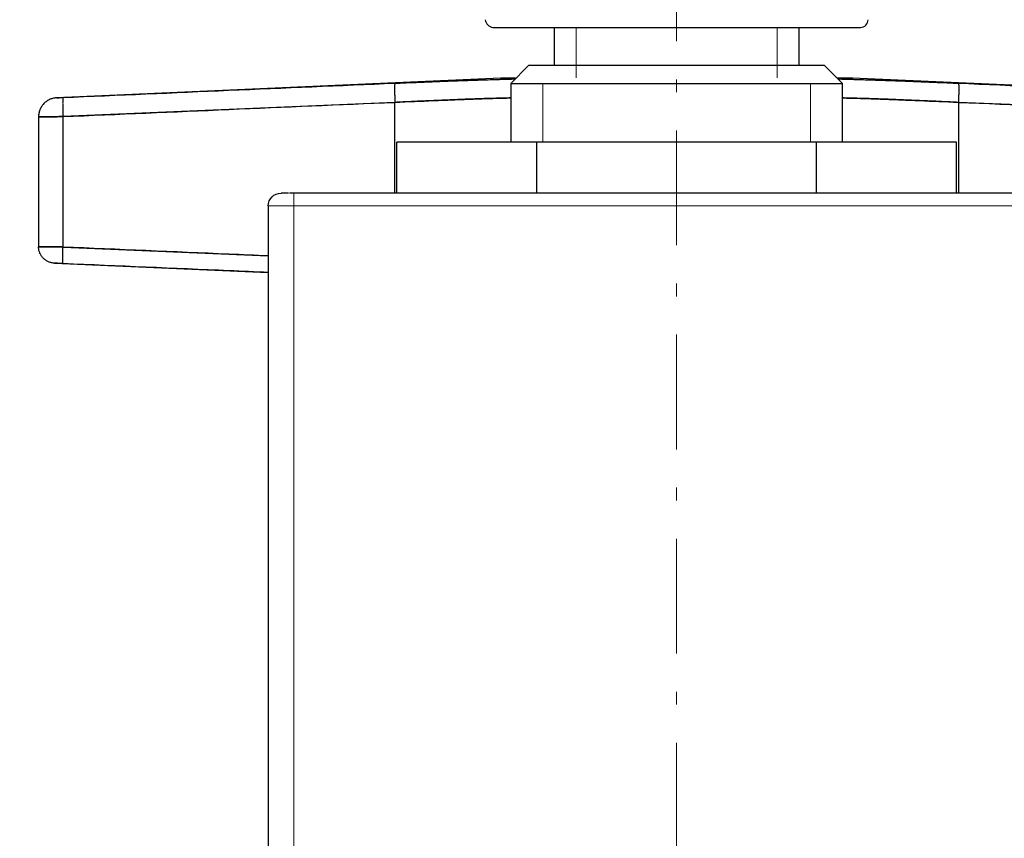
# Model space of a CAD drawing. Header units: millimetres. Extents: x 18 to 610, y -123 to 280.
# Tile 48 of 81: x 124 to 162, y 218 to 250. Entities that reach past the tile are written whole.
import ezdxf

# ---------------------------------------------------------------- set-up
doc = ezdxf.new("R2010")
doc.units = ezdxf.units.MM
doc.linetypes.add('CENTER', pattern=[8, 4.5, -1.5, 0.5, -1.5])
doc.linetypes.add('SOLID', pattern=[0])
doc.styles.add('Arial', font='Arial.ttf', dxfattribs={"height": 7})
doc.dimstyles.get("Standard").update_dxf_attribs({"dimtxt": 5, "dimasz": 5, "dimexe": 0.18, "dimexo": 0.0625, "dimgap": 0.09, "dimtad": 0, "dimtih": 1, "dimtoh": 1, "dimdec": 4, "dimzin": 0, "dimdsep": 46, "dimtxsty": 'Arial', "dimcen": 0.09, "dimadec": 0, "dimazin": 0, "dimtfac": 1, "dimtdec": 4, "dimtofl": 0, "dimtmove": 0, "dimatfit": 3, "dimfxl": 0, "dimtolj": 1, "dimtzin": 0, "dimarcsym": 0})

# ---------------------------------------------------------------- blocks, each defined once
blk = doc.blocks.new('*D12')
at = {"color": 0, "lineweight": -2}
for p, q in [((149.453, 262.572), (246.126, 262.572)), ((244.166, 139.972), (244.166, 255.572)), ((196.253, 132.972), (246.126, 132.972))]:
    blk.add_line(p, q, dxfattribs=at)
at = {"color": 0}
for points in [[(245.333, 255.572), (243, 255.572), (244.166, 262.572)], [(243, 139.972), (245.333, 139.972), (244.166, 132.972)]]:
    blk.add_solid(points, dxfattribs=at)
at = {"layer": 'Defpoints', "color": 0}
for p in [(149.453, 262.572), (244.166, 262.572), (196.253, 132.972)]:
    blk.add_point(p, dxfattribs=at)
at = {"color": 0, "lineweight": 9, "insert": (237.093, 189.156), "char_height": 7, "attachment_point": 5, "rotation": 90, "style": 'Arial'}
blk.add_mtext('\\A1;129.6', dxfattribs=at)
blk = doc.blocks.new('BlockOfViews_6')
at = {"linetype": 'SOLID', "lineweight": 30}
for p, q in [((144.653, 249.372, 52), (144.653, 247.872, 52)), ((154.253, 247.872, 52), (154.253, 249.372, 52)), ((143.653, 247.872, 52), (142.953, 247.172, 52)), ((155.95, 247.172, 52.215), (155.25, 247.872, 52.192)), ((142.564, 247.373, 0.374), (125.171, 246.612, 1.545)), ((173.736, 246.612, 1.545), (156.343, 247.373, 0.374)), ((142.953, 247.172, 52), (142.953, 244.872, 52)), ((155.95, 244.872, 52.216), (155.95, 247.172, 52.215)), ((125.169, 246.611, 1.52), (125.171, 246.612, 1.545)), ((138.414, 246.432, 3.11), (125.41, 245.872, 2.542)), ((138.414, 242.872, 3.11), (138.414, 246.432, 3.11)), ((173.497, 245.872, 2.542), (160.493, 246.432, 3.11)), ((160.493, 246.432, 3.11), (160.493, 242.872, 3.11)), ((124.453, 245.863, 1.543), (124.453, 240.774, 1.543)), ((125.41, 240.761, 2.542), (125.41, 245.872, 2.542)), ((138.484, 242.872, 52), (138.484, 244.872, 52)), ((143.969, 244.872, 61.5), (138.484, 244.872, 52)), ((143.969, 242.872, 61.5), (143.969, 244.872, 61.5)), ((154.938, 244.872, 61.5), (143.969, 244.872, 61.5)), ((154.938, 242.872, 61.5), (154.938, 244.872, 61.5)), ((160.423, 244.872, 52), (154.938, 244.872, 61.5)), ((160.423, 242.872, 52), (160.423, 244.872, 52)), ((165.453, 242.872, 67), (134.453, 242.872, 67)), ((133.453, 242.372, 66.5), (133.453, 202.372, 66.5)), ((133.453, 241.372, 63.5), (133.443, 241.372, 63.5)), ((125.41, 240.761, 2.542), (133.453, 240.415, 2.893)), ((125.075, 240.125, 1.544), (133.453, 239.758, 0.982))]:
    blk.add_line(p, q, dxfattribs=at)
at = {"linetype": 'SOLID', "lineweight": 9}
for p, q in [((145.515, 247.387, 56.894), (145.515, 249.372, 56.894)), ((153.392, 247.39, 56.894), (153.392, 249.372, 56.894)), ((144.213, 247.172, 58.63), (144.213, 244.872, 58.63)), ((154.694, 247.172, 58.63), (154.694, 244.872, 58.63))]:
    blk.add_line(p, q, dxfattribs=at)
at = {"color": 196, "linetype": 'SOLID', "lineweight": 9}
for p, q in [((134.453, 242.372, 67.5), (165.453, 242.372, 67.5)), ((134.453, 202.372, 67.5), (134.453, 242.372, 67.5))]:
    blk.add_line(p, q, dxfattribs=at)
at = {"color": 6, "linetype": 'CENTER', "lineweight": 9}
blk.add_lwpolyline([(149.453, 261.327), (149.453, 177.86)], dxfattribs=at)
at = {"linetype": 'SOLID', "lineweight": 30, "extrusion": (1.18291e-09, -2.26124e-09, 1)}
blk.add_arc((131.113, 217.512, 52.06), 48.059, 90.0716, 179.9197, dxfattribs=at)
at = {"linetype": 'SOLID', "lineweight": 30, "extrusion": (1.28244e-09, -8.4294e-10, -1)}
blk.add_arc((-131.049, 217.577, -51.097), 41.996, 0.0055, 90.0061, dxfattribs=at)
at = {"linetype": 'SOLID', "lineweight": 30}
for centre, radius, start, end in [((142.281, 249.699, 52), 0.328, 184.7412, 265.2588), ((156.653, 249.672, 52), 0.3, 270.0015, 359.9985)]:
    blk.add_arc(centre, radius, start, end, dxfattribs=at)
at = {"linetype": 'SOLID', "lineweight": 30, "extrusion": (0, 1, 0)}
for centre, radius, end in [((-149.453, 52, 249.372), 7.2, 180), ((-149.453, 52, 247.172), 6.5, 178.1053)]:
    blk.add_arc(centre, radius, 0, end, dxfattribs=at)
at = {"linetype": 'SOLID', "lineweight": 30, "extrusion": (0, -1, 0)}
for centre, radius, start, end in [((149.453, 52, -247.872), 5.8, 1.8947, 180), ((134.453, 66.5, -242.872), 0.5, 115.3125, 180), ((134.453, 66.5, -242.872), 0.5, 90, 109.6875)]:
    blk.add_arc(centre, radius, start, end, dxfattribs=at)
at = {"linetype": 'SOLID', "lineweight": 30, "extrusion": (1.75195e-15, -1, 0)}
blk.add_arc((149.453, 0, -247.373), 6.9, 156.0855, 176.8965, dxfattribs=at)
at = {"linetype": 'SOLID', "lineweight": 30, "extrusion": (-1.75195e-15, -1, 0)}
blk.add_arc((149.453, 0, -247.373), 6.9, 3.1035, 23.9827, dxfattribs=at)
at = {"linetype": 'SOLID', "lineweight": 30, "extrusion": (0, 0, -1)}
blk.add_arc((-133.953, 242.372, -66.5), 0.5, 0, 90, dxfattribs=at)
at = {"color": 196, "linetype": 'SOLID', "lineweight": 9, "extrusion": (-1, 0, 0)}
blk.add_arc((-242.372, 67, -134.453), 0.5, 90, 180, dxfattribs=at)
at = {"color": 196, "linetype": 'SOLID', "lineweight": 9, "extrusion": (0, 1, 0)}
blk.add_arc((-134.453, 66.5, 242.372), 1, 0, 90, dxfattribs=at)
at = {"linetype": 'SOLID', "lineweight": 30}
for points, knots in [([(138.415, 247.181, 2.367), (138.973, 247.205, 2.392), (139.808, 247.239, 2.507), (140.886, 247.281, 2.814), (141.671, 247.308, 3.118), (142.423, 247.332, 3.493), (142.9, 247.344, 3.789), (143.13, 247.349, 3.947)], [0, 0, 0, 0, 1.600006, 2.400337, 3.200989, 4.00207, 4.800035, 4.800035, 4.800035, 4.800035]), ([(138.415, 247.181, 2.367), (138.65, 247.191, 2.378), (138.886, 247.201, 2.397), (139.354, 247.22, 2.455), (139.587, 247.23, 2.493), (140.05, 247.248, 2.587), (140.279, 247.257, 2.643), (140.731, 247.275, 2.774), (140.955, 247.283, 2.848), (141.397, 247.299, 3.013), (141.615, 247.306, 3.104), (142.043, 247.32, 3.304), (142.252, 247.326, 3.412), (142.663, 247.338, 3.644), (142.865, 247.343, 3.768), (143.084, 247.348, 3.915), (143.107, 247.348, 3.931), (143.13, 247.349, 3.947)], [0, 0, 0, 0, 0.685109, 0.685109, 1.370217, 1.370217, 2.055326, 2.055326, 2.740435, 2.740435, 3.425543, 3.425543, 4.110652, 4.110652, 4.795761, 4.795761, 4.877017, 4.877017, 4.877017, 4.877017]), ([(155.773, 247.349, 3.949), (155.773, 247.349, 3.949), (156.005, 247.344, 3.79), (156.483, 247.332, 3.494), (157.236, 247.308, 3.118), (158.021, 247.281, 2.814), (159.099, 247.239, 2.507), (159.933, 247.205, 2.392), (160.492, 247.181, 2.367)], [8.007725, 8.007725, 8.007725, 8.007725, 8.008198, 8.80971, 9.61079, 10.411442, 11.211774, 12.811779, 12.811779, 12.811779, 12.811779]), ([(155.773, 247.349, 3.949), (155.798, 247.348, 3.933), (155.822, 247.348, 3.916), (156.042, 247.343, 3.768), (156.243, 247.338, 3.644), (156.654, 247.326, 3.412), (156.864, 247.32, 3.304), (157.292, 247.306, 3.104), (157.51, 247.299, 3.013), (157.952, 247.283, 2.848), (158.176, 247.275, 2.774), (158.628, 247.257, 2.643), (158.857, 247.248, 2.587), (159.32, 247.23, 2.493), (159.553, 247.22, 2.455), (160.021, 247.201, 2.397), (160.257, 247.191, 2.378), (160.492, 247.181, 2.367)], [8.136094, 8.136094, 8.136094, 8.136094, 8.221304, 8.221304, 8.906413, 8.906413, 9.591522, 9.591522, 10.27663, 10.27663, 10.961739, 10.961739, 11.646848, 11.646848, 12.331956, 12.331956, 13.017065, 13.017065, 13.017065, 13.017065]), ([(125.41, 246.622, 1.795), (127.577, 246.716, 1.89), (131.912, 246.903, 2.08), (136.247, 247.09, 2.271), (138.415, 247.181, 2.367)], [0, 0, 0, 0, 6.51434, 13.028925, 13.028925, 13.028925, 13.028925]), ([(160.492, 247.181, 2.367), (162.66, 247.09, 2.271), (166.995, 246.903, 2.08), (171.33, 246.716, 1.89), (173.497, 246.622, 1.795)], [0, 0, 0, 0, 6.514585, 13.028925, 13.028925, 13.028925, 13.028925]), ([(125.171, 246.612, 1.545), (125.171, 246.612, 1.561), (125.173, 246.612, 1.585), (125.181, 246.612, 1.616), (125.188, 246.612, 1.638), (125.198, 246.613, 1.66), (125.21, 246.613, 1.681), (125.224, 246.614, 1.7), (125.24, 246.614, 1.718), (125.257, 246.615, 1.735), (125.276, 246.616, 1.749), (125.296, 246.617, 1.762), (125.318, 246.618, 1.773), (125.34, 246.618, 1.782), (125.37, 246.62, 1.791), (125.394, 246.621, 1.794), (125.41, 246.622, 1.795)], [0, 0, 0, 0, 0.12853, 0.192797, 0.257069, 0.321347, 0.385632, 0.449928, 0.514236, 0.578552, 0.642886, 0.707239, 0.771612, 0.83601, 0.900433, 1.029368, 1.029368, 1.029368, 1.029368]), ([(125.171, 246.612, 1.545), (125.171, 246.612, 1.551), (125.171, 246.612, 1.558), (125.172, 246.612, 1.572), (125.173, 246.612, 1.578), (125.175, 246.612, 1.592), (125.177, 246.612, 1.598), (125.18, 246.612, 1.611), (125.182, 246.612, 1.618), (125.186, 246.612, 1.63), (125.188, 246.612, 1.637), (125.194, 246.613, 1.649), (125.196, 246.613, 1.655), (125.203, 246.613, 1.667), (125.206, 246.613, 1.673), (125.213, 246.613, 1.684), (125.217, 246.613, 1.69), (125.225, 246.614, 1.7), (125.229, 246.614, 1.706), (125.238, 246.614, 1.716), (125.243, 246.614, 1.721), (125.252, 246.615, 1.73), (125.257, 246.615, 1.734), (125.268, 246.615, 1.743), (125.273, 246.616, 1.747), (125.284, 246.616, 1.754), (125.29, 246.616, 1.758), (125.301, 246.617, 1.765), (125.307, 246.617, 1.768), (125.319, 246.618, 1.773), (125.326, 246.618, 1.776), (125.338, 246.618, 1.781), (125.344, 246.619, 1.783), (125.357, 246.619, 1.787), (125.364, 246.62, 1.788), (125.377, 246.62, 1.791), (125.383, 246.62, 1.792), (125.397, 246.621, 1.794), (125.403, 246.621, 1.795), (125.41, 246.622, 1.795)], [0, 0, 0, 0, 0.00152552, 0.00152552, 0.00305104, 0.00305104, 0.00457656, 0.00457656, 0.00610209, 0.00610209, 0.00762761, 0.00762761, 0.00915313, 0.00915313, 0.01067865, 0.01067865, 0.01220417, 0.01220417, 0.01372969, 0.01372969, 0.01525521, 0.01525521, 0.01678074, 0.01678074, 0.01830626, 0.01830626, 0.01983178, 0.01983178, 0.0213573, 0.0213573, 0.02288282, 0.02288282, 0.02440834, 0.02440834, 0.02593386, 0.02593386, 0.02745939, 0.02745939, 0.02898491, 0.02898491, 0.02898491, 0.02898491]), ([(138.414, 246.432, 3.11), (138.926, 246.456, 3.132), (139.692, 246.49, 3.237), (140.68, 246.531, 3.516), (141.399, 246.559, 3.793), (142.089, 246.583, 4.136), (142.601, 246.597, 4.452), (142.883, 246.603, 4.652), (142.955, 246.604, 4.704)], [0, 0, 0, 0, 1.600006, 2.400337, 3.200989, 4.00207, 4.803581, 5.08041, 5.08041, 5.08041, 5.08041]), ([(142.955, 246.604, 4.704), (142.862, 246.602, 4.636), (142.767, 246.6, 4.57), (142.492, 246.593, 4.386), (142.308, 246.588, 4.273), (141.931, 246.577, 4.061), (141.739, 246.571, 3.962), (141.347, 246.557, 3.781), (141.148, 246.549, 3.698), (140.743, 246.534, 3.547), (140.537, 246.525, 3.48), (140.122, 246.508, 3.361), (139.912, 246.499, 3.31), (139.488, 246.481, 3.224), (139.274, 246.471, 3.189), (138.845, 246.452, 3.137), (138.63, 246.442, 3.119), (138.414, 246.432, 3.11)], [0.9590204, 0.9590204, 0.9590204, 0.9590204, 1.0036821, 1.0036821, 1.0873223, 1.0873223, 1.1709625, 1.1709625, 1.2546026, 1.2546026, 1.3382428, 1.3382428, 1.421883, 1.421883, 1.5055232, 1.5055232, 1.5891633, 1.5891633, 1.5891633, 1.5891633]), ([(155.949, 246.604, 4.707), (156.021, 246.603, 4.654), (156.304, 246.597, 4.453), (156.818, 246.583, 4.136), (157.508, 246.559, 3.793), (158.227, 246.531, 3.516), (159.215, 246.49, 3.237), (159.981, 246.456, 3.132), (160.493, 246.432, 3.11)], [7.726805, 7.726805, 7.726805, 7.726805, 8.008198, 8.80971, 9.61079, 10.411442, 11.211774, 12.811779, 12.811779, 12.811779, 12.811779]), ([(160.493, 246.432, 3.11), (160.277, 246.442, 3.119), (160.061, 246.452, 3.137), (159.632, 246.471, 3.189), (159.419, 246.481, 3.224), (158.995, 246.499, 3.31), (158.785, 246.508, 3.361), (158.37, 246.525, 3.48), (158.164, 246.534, 3.547), (157.759, 246.549, 3.698), (157.56, 246.557, 3.781), (157.168, 246.571, 3.962), (156.976, 246.577, 4.061), (156.599, 246.588, 4.273), (156.415, 246.593, 4.386), (156.139, 246.6, 4.571), (156.043, 246.602, 4.638), (155.949, 246.604, 4.707)], [0, 0, 0, 0, 0.0836402, 0.0836402, 0.1672804, 0.1672804, 0.2509205, 0.2509205, 0.3345607, 0.3345607, 0.4182009, 0.4182009, 0.5018411, 0.5018411, 0.5854812, 0.5854812, 0.6307088, 0.6307088, 0.6307088, 0.6307088]), ([(125.41, 245.872, 2.542), (127.577, 245.966, 2.636), (131.912, 246.154, 2.826), (136.247, 246.34, 3.015), (138.414, 246.432, 3.11)], [0, 0, 0, 0, 6.51434, 13.028925, 13.028925, 13.028925, 13.028925]), ([(160.493, 246.432, 3.11), (162.66, 246.34, 3.015), (166.995, 246.154, 2.826), (171.33, 245.966, 2.636), (173.497, 245.872, 2.542)], [0, 0, 0, 0, 6.514585, 13.028925, 13.028925, 13.028925, 13.028925]), ([(124.453, 245.863, 1.543), (124.453, 245.863, 1.606), (124.463, 245.863, 1.702), (124.493, 245.863, 1.826), (124.524, 245.863, 1.916), (124.564, 245.863, 2.003), (124.612, 245.864, 2.086), (124.667, 245.864, 2.163), (124.73, 245.865, 2.235), (124.799, 245.866, 2.301), (124.875, 245.867, 2.36), (124.955, 245.867, 2.412), (125.04, 245.868, 2.455), (125.129, 245.869, 2.49), (125.251, 245.871, 2.526), (125.346, 245.872, 2.539), (125.41, 245.872, 2.542)], [0, 0, 0, 0, 0.12853, 0.192797, 0.257069, 0.321347, 0.385632, 0.449928, 0.514236, 0.578552, 0.642886, 0.707239, 0.771612, 0.83601, 0.900433, 1.029368, 1.029368, 1.029368, 1.029368]), ([(125.41, 245.872, 2.542), (125.383, 245.872, 2.541), (125.356, 245.872, 2.538), (125.303, 245.871, 2.532), (125.277, 245.871, 2.527), (125.225, 245.87, 2.517), (125.199, 245.87, 2.51), (125.147, 245.869, 2.495), (125.122, 245.869, 2.487), (125.072, 245.869, 2.467), (125.047, 245.868, 2.457), (124.999, 245.868, 2.434), (124.975, 245.868, 2.421), (124.929, 245.867, 2.395), (124.906, 245.867, 2.38), (124.862, 245.866, 2.35), (124.841, 245.866, 2.334), (124.799, 245.866, 2.3), (124.779, 245.866, 2.282), (124.741, 245.865, 2.245), (124.722, 245.865, 2.225), (124.687, 245.865, 2.185), (124.67, 245.864, 2.164), (124.638, 245.864, 2.122), (124.622, 245.864, 2.099), (124.594, 245.864, 2.054), (124.58, 245.864, 2.031), (124.555, 245.863, 1.983), (124.544, 245.863, 1.959), (124.523, 245.863, 1.91), (124.513, 245.863, 1.885), (124.496, 245.863, 1.834), (124.489, 245.863, 1.808), (124.476, 245.863, 1.756), (124.471, 245.863, 1.729), (124.462, 245.863, 1.677), (124.459, 245.863, 1.65), (124.455, 245.863, 1.596), (124.453, 245.863, 1.57), (124.453, 245.863, 1.543)], [0, 0, 0, 0, 0.080133, 0.080133, 0.160266, 0.160266, 0.240399, 0.240399, 0.320532, 0.320532, 0.400665, 0.400665, 0.480798, 0.480798, 0.560931, 0.560931, 0.641064, 0.641064, 0.721196, 0.721196, 0.801329, 0.801329, 0.881462, 0.881462, 0.961595, 0.961595, 1.041728, 1.041728, 1.121861, 1.121861, 1.201994, 1.201994, 1.282127, 1.282127, 1.36226, 1.36226, 1.442393, 1.442393, 1.522526, 1.522526, 1.522526, 1.522526]), ([(125.41, 240.761, 2.542), (125.346, 240.762, 2.539), (125.251, 240.763, 2.526), (125.129, 240.765, 2.49), (125.04, 240.766, 2.455), (124.955, 240.768, 2.412), (124.875, 240.769, 2.36), (124.799, 240.77, 2.301), (124.73, 240.771, 2.235), (124.667, 240.772, 2.163), (124.612, 240.773, 2.086), (124.564, 240.773, 2.003), (124.524, 240.774, 1.916), (124.493, 240.774, 1.826), (124.463, 240.774, 1.702), (124.453, 240.775, 1.606), (124.453, 240.774, 1.543)], [0, 0, 0, 0, 0.137189, 0.205746, 0.274281, 0.342797, 0.411296, 0.479778, 0.548248, 0.616711, 0.685165, 0.75361, 0.82205, 0.890485, 0.958917, 1.095776, 1.095776, 1.095776, 1.095776]), ([(124.453, 240.774, 1.543), (124.453, 240.774, 1.57), (124.455, 240.774, 1.596), (124.459, 240.774, 1.65), (124.462, 240.774, 1.676), (124.471, 240.774, 1.729), (124.476, 240.774, 1.756), (124.489, 240.774, 1.808), (124.496, 240.774, 1.834), (124.513, 240.774, 1.885), (124.523, 240.774, 1.91), (124.544, 240.774, 1.959), (124.555, 240.773, 1.983), (124.58, 240.773, 2.031), (124.594, 240.773, 2.054), (124.622, 240.772, 2.099), (124.637, 240.772, 2.121), (124.67, 240.772, 2.164), (124.687, 240.772, 2.185), (124.722, 240.771, 2.225), (124.741, 240.771, 2.245), (124.779, 240.77, 2.282), (124.799, 240.77, 2.3), (124.841, 240.769, 2.334), (124.862, 240.769, 2.35), (124.906, 240.768, 2.38), (124.929, 240.768, 2.395), (124.975, 240.767, 2.421), (124.999, 240.767, 2.434), (125.047, 240.766, 2.457), (125.072, 240.766, 2.467), (125.122, 240.765, 2.487), (125.147, 240.765, 2.495), (125.199, 240.764, 2.51), (125.225, 240.764, 2.517), (125.277, 240.763, 2.527), (125.303, 240.763, 2.532), (125.356, 240.762, 2.538), (125.383, 240.761, 2.541), (125.41, 240.761, 2.542)], [0, 0, 0, 0, 0.080482, 0.080482, 0.160963, 0.160963, 0.241445, 0.241445, 0.321926, 0.321926, 0.402408, 0.402408, 0.482889, 0.482889, 0.563371, 0.563371, 0.643853, 0.643853, 0.724334, 0.724334, 0.804816, 0.804816, 0.885297, 0.885297, 0.965779, 0.965779, 1.046261, 1.046261, 1.126742, 1.126742, 1.207224, 1.207224, 1.287705, 1.287705, 1.368187, 1.368187, 1.448668, 1.448668, 1.52915, 1.52915, 1.52915, 1.52915]), ([(133.453, 240.413, 2.893), (132.94, 240.435, 2.871), (130.258, 240.551, 2.753), (127.577, 240.667, 2.636), (125.41, 240.761, 2.542)], [4.969938, 4.969938, 4.969938, 4.969938, 6.514545, 13.028865, 13.028865, 13.028865, 13.028865]), ([(125.41, 240.112, 1.895), (125.388, 240.113, 1.894), (125.354, 240.114, 1.889), (125.312, 240.116, 1.877), (125.281, 240.117, 1.864), (125.251, 240.118, 1.849), (125.223, 240.12, 1.831), (125.196, 240.121, 1.81), (125.172, 240.122, 1.787), (125.15, 240.122, 1.762), (125.131, 240.123, 1.735), (125.114, 240.124, 1.706), (125.1, 240.124, 1.675), (125.089, 240.125, 1.644), (125.078, 240.125, 1.6), (125.075, 240.125, 1.567), (125.075, 240.125, 1.544)], [0, 0, 0, 0, 0.137189, 0.205746, 0.274281, 0.342797, 0.411296, 0.479778, 0.548248, 0.616711, 0.685165, 0.75361, 0.82205, 0.890485, 0.958917, 1.095776, 1.095776, 1.095776, 1.095776]), ([(125.41, 240.112, 1.895), (125.401, 240.112, 1.894), (125.391, 240.112, 1.893), (125.373, 240.113, 1.891), (125.363, 240.114, 1.889), (125.345, 240.114, 1.886), (125.336, 240.115, 1.883), (125.318, 240.116, 1.878), (125.309, 240.116, 1.875), (125.292, 240.117, 1.868), (125.283, 240.117, 1.865), (125.266, 240.118, 1.857), (125.258, 240.118, 1.852), (125.242, 240.119, 1.843), (125.234, 240.119, 1.838), (125.218, 240.12, 1.827), (125.211, 240.12, 1.822), (125.196, 240.121, 1.81), (125.189, 240.121, 1.803), (125.176, 240.121, 1.79), (125.169, 240.122, 1.784), (125.157, 240.122, 1.77), (125.151, 240.122, 1.762), (125.14, 240.123, 1.747), (125.134, 240.123, 1.739), (125.124, 240.123, 1.724), (125.12, 240.124, 1.715), (125.111, 240.124, 1.699), (125.107, 240.124, 1.69), (125.1, 240.124, 1.673), (125.096, 240.124, 1.664), (125.09, 240.125, 1.646), (125.088, 240.125, 1.637), (125.083, 240.125, 1.619), (125.081, 240.125, 1.61), (125.078, 240.125, 1.591), (125.077, 240.125, 1.582), (125.076, 240.125, 1.563), (125.075, 240.125, 1.554), (125.075, 240.125, 1.544)], [0, 0, 0, 0, 0.0278786, 0.0278786, 0.0557573, 0.0557573, 0.0836359, 0.0836359, 0.1115145, 0.1115145, 0.1393932, 0.1393932, 0.1672718, 0.1672718, 0.1951504, 0.1951504, 0.2230291, 0.2230291, 0.2509077, 0.2509077, 0.2787863, 0.2787863, 0.306665, 0.306665, 0.3345436, 0.3345436, 0.3624222, 0.3624222, 0.3903008, 0.3903008, 0.4181795, 0.4181795, 0.4460581, 0.4460581, 0.4739367, 0.4739367, 0.5018154, 0.5018154, 0.529694, 0.529694, 0.529694, 0.529694]), ([(133.453, 239.764, 2.247), (132.94, 239.786, 2.225), (130.258, 239.901, 2.107), (127.577, 240.018, 1.99), (125.41, 240.112, 1.895)], [4.970212, 4.970212, 4.970212, 4.970212, 6.514545, 13.028865, 13.028865, 13.028865, 13.028865])]:
    blk.add_open_spline(points, degree=3, knots=knots, dxfattribs=at)
for points, weights in [([(138.415, 247.181, 2.367), (138.383, 247.173, 3.108), (138.414, 246.432, 3.11)], [1, 0.710984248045, 1]), ([(138.415, 247.181, 2.367), (138.383, 247.173, 3.108), (138.414, 246.432, 3.11)], [1, 0.710984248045, 1]), ([(160.492, 247.181, 2.367), (160.524, 247.173, 3.108), (160.493, 246.432, 3.11)], [1, 0.710984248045, 1]), ([(160.492, 247.181, 2.367), (160.524, 247.173, 3.108), (160.493, 246.432, 3.11)], [1, 0.710984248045, 1]), ([(125.171, 246.612, 1.545), (124.453, 246.581, 1.545), (124.453, 245.863, 1.543)], [1, 0.722333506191, 1]), ([(125.171, 246.612, 1.545), (124.453, 246.581, 1.545), (124.453, 245.863, 1.543)], [1, 0.722333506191, 1]), ([(125.41, 246.622, 1.795), (125.378, 246.618, 2.54), (125.41, 245.872, 2.542)], [1, 0.708922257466, 1]), ([(125.41, 246.622, 1.795), (125.378, 246.618, 2.54), (125.41, 245.872, 2.542)], [1, 0.708922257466, 1]), ([(125.075, 240.125, 1.544), (124.453, 240.152, 1.544), (124.453, 240.774, 1.543)], [1, 0.722333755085, 1]), ([(125.075, 240.125, 1.544), (124.453, 240.152, 1.544), (124.453, 240.774, 1.543)], [1, 0.722333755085, 1]), ([(125.41, 240.112, 1.895), (125.382, 240.115, 2.541), (125.41, 240.761, 2.542)], [1, 0.708985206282, 1]), ([(125.41, 240.112, 1.895), (125.382, 240.115, 2.541), (125.41, 240.761, 2.542)], [1, 0.708985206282, 1])]:
    blk.add_rational_spline(points, weights, degree=2, dxfattribs=at)

msp = doc.modelspace()

# ---------------------------------------------------------------- block references
msp.add_blockref('BlockOfViews_6', (0, 0))

# ---------------------------------------------------------------- dimensions: what is measured, and where the dimension line sits
at = {"lineweight": 9}
dim = msp.add_linear_dim(base=(244.166, 262.572), p1=(196.253, 132.972), p2=(149.453, 262.572), angle=90, dimstyle='Standard', override={"dimtxt": 7, "dimasz": 7, "dimexe": 1.96, "dimexo": 0, "dimgap": 3.5, "dimtad": 1, "dimtih": 0, "dimtoh": 1, "dimdec": 1, "dimlfac": 1, "dimpost": '<>', "dimsah": 1, "dimse1": 0, "dimse2": 0, "dimtix": 1}, dxfattribs=at)
dim.commit()
dim.dimension.update_dxf_attribs({"geometry": '*D12', "text_midpoint": (244.166, 189.156), "dimtype": 160})

doc.saveas('drawing.dxf')
